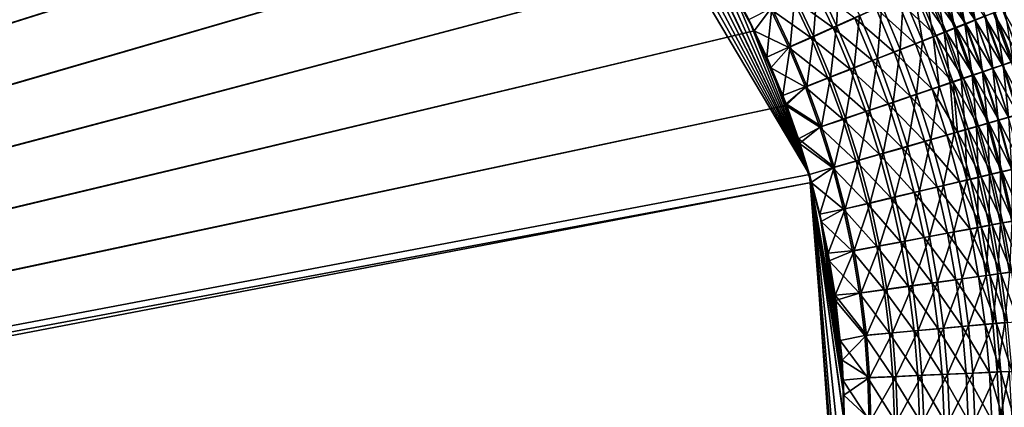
# Model space of a CAD drawing. Header units: metres. Extents: x -900 to 900, y -400 to 400.
# Tile 209 of 249: x 432 to 588, y 91 to 152. Entities that reach past the tile are written whole.
import ezdxf

# ---------------------------------------------------------------- set-up
doc = ezdxf.new("R2010")
doc.units = ezdxf.units.M

msp = doc.modelspace()

# ---------------------------------------------------------------- linework, layer by layer
at = {"layer": 'top'}
for points in [[(341.090759, 223.79567, -496.466583), (437.335358, 223.870071, -494.717072), (62.118618, 37.228283, -503.495331)], [(62.118618, 37.228283, -503.495331), (437.335358, 223.870071, -494.717072), (62.851711, 35.5509, -503.495331)], [(437.335358, 223.870071, -494.717072), (520.393921, 188.45813, -493.390167), (62.851711, 35.5509, -503.495331)], [(372.984802, 223.770142, -492.901215), (62.134815, 37.003773, -500.496002), (437.279114, 223.842056, -491.717743)], [(62.134815, 37.003773, -500.496002), (62.270256, 36.741394, -500.496002), (437.279114, 223.842056, -491.717743)], [(437.279114, 223.842056, -491.717743), (62.270256, 36.741394, -500.496002), (443.575165, 223.660156, -491.601166)], [(62.270256, 36.741394, -500.496002), (62.397728, 36.477486, -500.496002), (443.575165, 223.660156, -491.601166)], [(443.575165, 223.660156, -491.601166), (62.397728, 36.477486, -500.496002), (468.505676, 219.215271, -491.167877)], [(62.397728, 36.477486, -500.496002), (62.517357, 36.21207, -500.496002), (468.505676, 219.215271, -491.167877)], [(468.505676, 219.215271, -491.167877), (62.517357, 36.21207, -500.496002), (480.591248, 214.882462, -490.972443)], [(62.517357, 36.21207, -500.496002), (62.629272, 35.945187, -500.496002), (480.591248, 214.882462, -490.972443)], [(480.591248, 214.882462, -490.972443), (62.629272, 35.945187, -500.496002), (497.76944, 206.077408, -490.709351)], [(62.629272, 35.945187, -500.496002), (62.733601, 35.676849, -500.496002), (497.76944, 206.077408, -490.709351)], [(497.76944, 206.077408, -490.709351), (62.733601, 35.676849, -500.496002), (508.340515, 198.850876, -490.555847)], [(62.733601, 35.676849, -500.496002), (62.830471, 35.407097, -500.496002), (508.340515, 198.850876, -490.555847)], [(508.340515, 198.850876, -490.555847), (62.830471, 35.407097, -500.496002), (518.09021, 190.658234, -490.42038)], [(62.830471, 35.407097, -500.496002), (62.92001, 35.135952, -500.496002), (518.09021, 190.658234, -490.42038)], [(518.09021, 190.658234, -490.42038), (62.92001, 35.135952, -500.496002), (526.977783, 181.583008, -490.302704)], [(62.851711, 35.5509, -503.495331), (520.393921, 188.45813, -493.390167), (63.320282, 33.791721, -503.495331)], [(520.393921, 188.45813, -493.390167), (556.825012, 127.259506, -492.974121), (63.320282, 33.791721, -503.495331)], [(520.393921, 188.45813, -493.390167), (524.934204, 183.812775, -493.330139), (556.825012, 127.259506, -492.974121)], [(524.934204, 183.812775, -493.330139), (529.259338, 178.941071, -493.274384), (556.825012, 127.259506, -492.974121)], [(62.92001, 35.135952, -500.496002), (63.002346, 34.863441, -500.496002), (526.977783, 181.583008, -490.302704)], [(526.977783, 181.583008, -490.302704), (63.002346, 34.863441, -500.496002), (534.963257, 171.708542, -490.202545)], [(556.825012, 127.259506, -492.974121), (529.259338, 178.941071, -493.274384), (533.353516, 173.861588, -493.223022)], [(533.353516, 173.861588, -493.223022), (536.754089, 169.235291, -493.181549), (556.825012, 127.259506, -492.974121)], [(63.002346, 34.863441, -500.496002), (63.077606, 34.589596, -500.496002), (534.963257, 171.708542, -490.202545)], [(534.963257, 171.708542, -490.202545), (63.077606, 34.589596, -500.496002), (542.006714, 161.118149, -490.119659)], [(536.754089, 169.235291, -493.181549), (537.210266, 168.582886, -493.176056), (556.825012, 127.259506, -492.974121)], [(556.825012, 127.259506, -492.974121), (537.210266, 168.582886, -493.176056), (540.887451, 163.010437, -493.132782)], [(540.887451, 163.010437, -493.132782), (544.293823, 157.267899, -493.094208), (556.825012, 127.259506, -492.974121)], [(63.077606, 34.589596, -500.496002), (63.14592, 34.314438, -500.496002), (542.006714, 161.118149, -490.119659)], [(542.006714, 161.118149, -490.119659), (63.14592, 34.314438, -500.496002), (548.068054, 149.895493, -490.053741)], [(548.068054, 149.895493, -490.053741), (545.162659, 155.580505, -490.084595), (542.006714, 161.118149, -490.119659)], [(561.109558, 150.697968, -491.602295), (558.062195, 157.151306, -491.630127), (561.585754, 158.935364, -490.633514)], [(561.585754, 158.935364, -490.633514), (564.708679, 152.312119, -490.607239), (561.109558, 150.697968, -491.602295)], [(579.850159, 159.117508, -483.081055), (581.37207, 151.000626, -484.123505), (578.276001, 158.408752, -484.152191)], [(579.86615, 159.048416, -479.485138), (578.39801, 158.38797, -480.5578), (582.987244, 151.570801, -479.456024)], [(581.391724, 159.81192, -481.954468), (582.9776, 151.633759, -483.052094), (579.850159, 159.117508, -483.081055)], [(579.850159, 159.117508, -483.081055), (582.9776, 151.633759, -483.052094), (581.37207, 151.000626, -484.123505)], [(582.987244, 151.570801, -479.456024), (584.451538, 152.14801, -478.331451), (579.86615, 159.048416, -479.485138)], [(581.391724, 159.81192, -481.954468), (584.549927, 152.254074, -481.925262), (582.9776, 151.633759, -483.052094)], [(544.293823, 157.267899, -493.094208), (547.262329, 151.688629, -493.062073), (556.825012, 127.259506, -492.974121)], [(558.062195, 157.151306, -491.630127), (557.459167, 149.062012, -492.340027), (554.48822, 155.343185, -492.368805)], [(557.459167, 149.062012, -492.340027), (558.062195, 157.151306, -491.630127), (561.109558, 150.697968, -491.602295)], [(578.401917, 149.764862, -482.515289), (575.370239, 157.026825, -482.54361), (573.813599, 156.32753, -483.454742)], [(576.670837, 157.686371, -485.166687), (578.067871, 149.698425, -486.095459), (575.036316, 156.951111, -486.123627)], [(579.960999, 150.378632, -481.549103), (576.898926, 157.713882, -481.577667), (575.370239, 157.026825, -482.54361)], [(579.960999, 150.378632, -481.549103), (575.370239, 157.026825, -482.54361), (578.401917, 149.764862, -482.515289)], [(578.276001, 158.408752, -484.152191), (579.734924, 150.355286, -485.138275), (576.670837, 157.686371, -485.166687)], [(576.670837, 157.686371, -485.166687), (579.734924, 150.355286, -485.138275), (578.067871, 149.698425, -486.095459)], [(581.489929, 150.980804, -480.528961), (578.39801, 158.38797, -480.5578), (576.898926, 157.713882, -481.577667)], [(579.960999, 150.378632, -481.549103), (581.489929, 150.980804, -480.528961), (576.898926, 157.713882, -481.577667)], [(578.276001, 158.408752, -484.152191), (581.37207, 151.000626, -484.123505), (579.734924, 150.355286, -485.138275)], [(578.39801, 158.38797, -480.5578), (581.489929, 150.980804, -480.528961), (582.987244, 151.570801, -479.456024)], [(545.162659, 155.580505, -490.084595), (548.068054, 149.895493, -490.053741), (550.682861, 153.347855, -489.857574)], [(560.550476, 150.380188, -488.671173), (557.521423, 156.801529, -488.698975), (554.117615, 155.081833, -489.402283)], [(560.550476, 150.380188, -488.671173), (563.978088, 151.915405, -487.723755), (557.521423, 156.801529, -488.698975)], [(576.814392, 149.140121, -483.426697), (573.813599, 156.32753, -483.454742), (570.623047, 154.895096, -485.109222)], [(573.374207, 156.203735, -487.022125), (574.651001, 148.352905, -487.833679), (571.686096, 155.445023, -487.861267)], [(575.036316, 156.951111, -486.123627), (576.372681, 149.030746, -486.994232), (573.374207, 156.203735, -487.022125)], [(573.374207, 156.203735, -487.022125), (576.372681, 149.030746, -486.994232), (574.651001, 148.352905, -487.833679)], [(573.813599, 156.32753, -483.454742), (576.814392, 149.140121, -483.426697), (578.401917, 149.764862, -482.515289)], [(575.036316, 156.951111, -486.123627), (578.067871, 149.698425, -486.095459), (576.372681, 149.030746, -486.994232)], [(557.074097, 148.824234, -489.373566), (554.117615, 155.081833, -489.402283), (550.682861, 153.347855, -489.857574)], [(553.775757, 147.41246, -492.817841), (550.881714, 153.52005, -492.846985), (554.48822, 155.343185, -492.368805)], [(554.48822, 155.343185, -492.368805), (557.459167, 149.062012, -492.340027), (553.775757, 147.41246, -492.817841)], [(557.074097, 148.824234, -489.373566), (560.550476, 150.380188, -488.671173), (554.117615, 155.081833, -489.402283)], [(573.560425, 147.860397, -485.081726), (570.623047, 154.895096, -485.109222), (567.340149, 153.422424, -486.534424)], [(571.686096, 155.445023, -487.861267), (571.135376, 146.969543, -489.331085), (568.238953, 153.896637, -489.358154)], [(573.560425, 147.860397, -485.081726), (576.814392, 149.140121, -483.426697), (570.623047, 154.895096, -485.109222)], [(571.686096, 155.445023, -487.861267), (574.651001, 148.352905, -487.833679), (571.135376, 146.969543, -489.331085)], [(550.079224, 145.752563, -493.033142), (547.262329, 151.688629, -493.062073), (550.881714, 153.52005, -492.846985)], [(550.682861, 153.347855, -489.857574), (548.068054, 149.895493, -490.053741), (553.566162, 147.255356, -489.828522)], [(553.775757, 147.41246, -492.817841), (550.079224, 145.752563, -493.033142), (550.881714, 153.52005, -492.846985)], [(553.566162, 147.255356, -489.828522), (557.074097, 148.824234, -489.373566), (550.682861, 153.347855, -489.857574)], [(570.212463, 146.544693, -486.507507), (567.340149, 153.422424, -486.534424), (563.978088, 151.915405, -487.723755)], [(568.238953, 153.896637, -489.358154), (567.534973, 145.553833, -490.58075), (564.708679, 152.312119, -490.607239)], [(570.212463, 146.544693, -486.507507), (573.560425, 147.860397, -485.081726), (567.340149, 153.422424, -486.534424)], [(568.238953, 153.896637, -489.358154), (571.135376, 146.969543, -489.331085), (567.534973, 145.553833, -490.58075)], [(588.731873, 144.963013, -477.105286), (585.881226, 152.711884, -477.156464), (584.451538, 152.14801, -478.331451)], [(586.087463, 152.860977, -480.744171), (587.383057, 144.562332, -481.878052), (584.549927, 152.254074, -481.925262)], [(590.150452, 145.446091, -475.878326), (587.274841, 153.261826, -475.93219), (585.881226, 152.711884, -477.156464)], [(588.731873, 144.963013, -477.105286), (590.150452, 145.446091, -475.878326), (585.881226, 152.711884, -477.156464)], [(587.588806, 153.453842, -479.510132), (588.948364, 145.09552, -480.694305), (586.087463, 152.860977, -480.744171)], [(586.087463, 152.860977, -480.744171), (588.948364, 145.09552, -480.694305), (587.383057, 144.562332, -481.878052)], [(591.530762, 145.916397, -474.60318), (588.631042, 153.797256, -474.659851), (587.274841, 153.261826, -475.93219)], [(590.150452, 145.446091, -475.878326), (591.530762, 145.916397, -474.60318), (587.274841, 153.261826, -475.93219)], [(556.825012, 127.259506, -492.974121), (547.262329, 151.688629, -493.062073), (550.079224, 145.752563, -493.033142)], [(566.783813, 145.198212, -487.697388), (563.978088, 151.915405, -487.723755), (560.550476, 150.380188, -488.671173)], [(564.708679, 152.312119, -490.607239), (563.864502, 144.111572, -491.576355), (561.109558, 150.697968, -491.602295)], [(564.708679, 152.312119, -490.607239), (567.534973, 145.553833, -490.58075), (563.864502, 144.111572, -491.576355)], [(566.783813, 145.198212, -487.697388), (570.212463, 146.544693, -486.507507), (563.978088, 151.915405, -487.723755)], [(581.37207, 151.000626, -484.123505), (582.480835, 142.893875, -485.09845), (579.734924, 150.355286, -485.138275)], [(584.261597, 143.442169, -480.485413), (581.489929, 150.980804, -480.528961), (579.960999, 150.378632, -481.549103)], [(582.9776, 151.633759, -483.052094), (584.147705, 143.460968, -484.081329), (581.37207, 151.000626, -484.123505)], [(581.37207, 151.000626, -484.123505), (584.147705, 143.460968, -484.081329), (582.480835, 142.893875, -485.09845)], [(582.987244, 151.570801, -479.456024), (581.489929, 150.980804, -480.528961), (585.78595, 143.960541, -479.410034)], [(581.489929, 150.980804, -480.528961), (584.261597, 143.442169, -480.485413), (585.78595, 143.960541, -479.410034)], [(584.549927, 152.254074, -481.925262), (585.782288, 144.017288, -483.007446), (582.9776, 151.633759, -483.052094)], [(582.9776, 151.633759, -483.052094), (585.782288, 144.017288, -483.007446), (584.147705, 143.460968, -484.081329)], [(587.27655, 144.467667, -478.282928), (584.451538, 152.14801, -478.331451), (582.987244, 151.570801, -479.456024)], [(585.78595, 143.960541, -479.410034), (587.27655, 144.467667, -478.282928), (582.987244, 151.570801, -479.456024)], [(587.27655, 144.467667, -478.282928), (588.731873, 144.963013, -477.105286), (584.451538, 152.14801, -478.331451)], [(584.549927, 152.254074, -481.925262), (587.383057, 144.562332, -481.878052), (585.782288, 144.017288, -483.007446)], [(63.14592, 34.314438, -500.496002), (63.207417, 34.038002, -500.496002), (548.068054, 149.895493, -490.053741)], [(548.068054, 149.895493, -490.053741), (63.207417, 34.038002, -500.496002), (553.106445, 138.14418, -490.004761)], [(548.068054, 149.895493, -490.053741), (550.717773, 144.077728, -490.02713), (553.566162, 147.255356, -489.828522)], [(553.106445, 138.14418, -490.004761), (550.717773, 144.077728, -490.02713), (548.068054, 149.895493, -490.053741)], [(563.288391, 143.826477, -488.645355), (560.550476, 150.380188, -488.671173), (557.074097, 148.824234, -489.373566)], [(560.141785, 142.649765, -492.314606), (557.459167, 149.062012, -492.340027), (561.109558, 150.697968, -491.602295)], [(561.109558, 150.697968, -491.602295), (563.864502, 144.111572, -491.576355), (560.141785, 142.649765, -492.314606)], [(563.288391, 143.826477, -488.645355), (566.783813, 145.198212, -487.697388), (560.550476, 150.380188, -488.671173)], [(578.067871, 149.698425, -486.095459), (579.057251, 141.729813, -486.958801), (576.372681, 149.030746, -486.994232)], [(576.814392, 149.140121, -483.426697), (581.117676, 142.373672, -482.47641), (578.401917, 149.764862, -482.515289)], [(579.734924, 150.355286, -485.138275), (580.783447, 142.31662, -486.057892), (578.067871, 149.698425, -486.095459)], [(578.067871, 149.698425, -486.095459), (580.783447, 142.31662, -486.057892), (579.057251, 141.729813, -486.958801)], [(582.705017, 142.91304, -481.507935), (579.960999, 150.378632, -481.549103), (578.401917, 149.764862, -482.515289)], [(578.401917, 149.764862, -482.515289), (581.117676, 142.373672, -482.47641), (582.705017, 142.91304, -481.507935)], [(579.734924, 150.355286, -485.138275), (582.480835, 142.893875, -485.09845), (580.783447, 142.31662, -486.057892)], [(582.705017, 142.91304, -481.507935), (584.261597, 143.442169, -480.485413), (579.960999, 150.378632, -481.549103)], [(559.743225, 142.436157, -489.348297), (557.074097, 148.824234, -489.373566), (553.566162, 147.255356, -489.828522)], [(557.459167, 149.062012, -492.340027), (556.385498, 141.175735, -492.792969), (553.775757, 147.41246, -492.817841)], [(556.385498, 141.175735, -492.792969), (557.459167, 149.062012, -492.340027), (560.141785, 142.649765, -492.314606)], [(559.743225, 142.436157, -489.348297), (563.288391, 143.826477, -488.645355), (557.074097, 148.824234, -489.373566)], [(576.18811, 140.699921, -485.048981), (573.560425, 147.860397, -485.081726), (570.212463, 146.544693, -486.507507)], [(574.651001, 148.352905, -487.833679), (573.724243, 139.918091, -489.301361), (571.135376, 146.969543, -489.331085)], [(579.501282, 141.824661, -483.389954), (576.814392, 149.140121, -483.426697), (573.560425, 147.860397, -485.081726)], [(576.18811, 140.699921, -485.048981), (579.501282, 141.824661, -483.389954), (573.560425, 147.860397, -485.081726)], [(574.651001, 148.352905, -487.833679), (577.304199, 141.134048, -487.800262), (573.724243, 139.918091, -489.301361)], [(576.372681, 149.030746, -486.994232), (577.304199, 141.134048, -487.800262), (574.651001, 148.352905, -487.833679)], [(576.372681, 149.030746, -486.994232), (579.057251, 141.729813, -486.958801), (577.304199, 141.134048, -487.800262)], [(576.814392, 149.140121, -483.426697), (579.501282, 141.824661, -483.389954), (581.117676, 142.373672, -482.47641)], [(552.61438, 139.695343, -493.00885), (550.079224, 145.752563, -493.033142), (553.775757, 147.41246, -492.817841)], [(553.566162, 147.255356, -489.828522), (550.717773, 144.077728, -490.02713), (556.166077, 141.03421, -489.803772)], [(556.385498, 141.175735, -492.792969), (552.61438, 139.695343, -493.00885), (553.775757, 147.41246, -492.817841)], [(556.166077, 141.03421, -489.803772), (559.743225, 142.436157, -489.348297), (553.566162, 147.255356, -489.828522)], [(572.778992, 139.543411, -486.478271), (570.212463, 146.544693, -486.507507), (566.783813, 145.198212, -487.697388)], [(571.135376, 146.969543, -489.331085), (570.057739, 138.673553, -490.554138), (567.534973, 145.553833, -490.58075)], [(571.135376, 146.969543, -489.331085), (573.724243, 139.918091, -489.301361), (570.057739, 138.673553, -490.554138)], [(572.778992, 139.543411, -486.478271), (576.18811, 140.699921, -485.048981), (570.212463, 146.544693, -486.507507)], [(550.079224, 145.752563, -493.033142), (552.61438, 139.695343, -493.00885), (556.825012, 127.259506, -492.974121)], [(569.287537, 138.359741, -487.671143), (566.783813, 145.198212, -487.697388), (563.288391, 143.826477, -488.645355)], [(567.534973, 145.553833, -490.58075), (566.319885, 137.405563, -491.552338), (563.864502, 144.111572, -491.576355)], [(567.534973, 145.553833, -490.58075), (570.057739, 138.673553, -490.554138), (566.319885, 137.405563, -491.552338)], [(569.287537, 138.359741, -487.671143), (572.778992, 139.543411, -486.478271), (566.783813, 145.198212, -487.697388)], [(587.27655, 144.467667, -478.282928), (591.25116, 137.0952, -477.032837), (588.731873, 144.963013, -477.105286)], [(588.948364, 145.09552, -480.694305), (589.88678, 136.752487, -481.813049), (587.383057, 144.562332, -481.878052)], [(550.717773, 144.077728, -490.02713), (553.106445, 138.14418, -490.004761), (556.166077, 141.03421, -489.803772)], [(565.728027, 137.153748, -488.621613), (563.288391, 143.826477, -488.645355), (559.743225, 142.436157, -489.348297)], [(563.864502, 144.111572, -491.576355), (562.528748, 136.12027, -492.292633), (560.141785, 142.649765, -492.314606)], [(563.864502, 144.111572, -491.576355), (566.319885, 137.405563, -491.552338), (562.528748, 136.12027, -492.292633)], [(565.728027, 137.153748, -488.621613), (569.287537, 138.359741, -487.671143), (563.288391, 143.826477, -488.645355)], [(584.147705, 143.460968, -484.081329), (584.904175, 135.317749, -485.047394), (582.480835, 142.893875, -485.09845)], [(582.705017, 142.91304, -481.507935), (586.70874, 135.78772, -480.427399), (584.261597, 143.442169, -480.485413)], [(585.782288, 144.017288, -483.007446), (586.598572, 135.80545, -484.025848), (584.147705, 143.460968, -484.081329)], [(584.147705, 143.460968, -484.081329), (586.598572, 135.80545, -484.025848), (584.904175, 135.317749, -485.047394)], [(584.261597, 143.442169, -480.485413), (588.257874, 136.233429, -479.347351), (585.78595, 143.960541, -479.410034)], [(586.70874, 135.78772, -480.427399), (588.257874, 136.233429, -479.347351), (584.261597, 143.442169, -480.485413)], [(587.383057, 144.562332, -481.878052), (588.259949, 136.283859, -482.947327), (585.782288, 144.017288, -483.007446)], [(585.782288, 144.017288, -483.007446), (588.259949, 136.283859, -482.947327), (586.598572, 135.80545, -484.025848)], [(585.78595, 143.960541, -479.410034), (589.772522, 136.669403, -478.215454), (587.27655, 144.467667, -478.282928)], [(588.257874, 136.233429, -479.347351), (589.772522, 136.669403, -478.215454), (585.78595, 143.960541, -479.410034)], [(589.772522, 136.669403, -478.215454), (591.25116, 137.0952, -477.032837), (587.27655, 144.467667, -478.282928)], [(587.383057, 144.562332, -481.878052), (589.88678, 136.752487, -481.813049), (588.259949, 136.283859, -482.947327)], [(562.117859, 135.931305, -489.326477), (559.743225, 142.436157, -489.348297), (556.166077, 141.03421, -489.803772)], [(558.70343, 134.824112, -492.7724), (556.385498, 141.175735, -492.792969), (560.141785, 142.649765, -492.314606)], [(560.141785, 142.649765, -492.314606), (562.528748, 136.12027, -492.292633), (558.70343, 134.824112, -492.7724)], [(562.117859, 135.931305, -489.326477), (565.728027, 137.153748, -488.621613), (559.743225, 142.436157, -489.348297)], [(580.199097, 133.916519, -484.206238), (579.501282, 141.824661, -483.389954), (576.18811, 140.699921, -485.048981)], [(579.057251, 141.729813, -486.958801), (579.641418, 133.80394, -487.761169), (577.304199, 141.134048, -487.800262)], [(580.783447, 142.31662, -486.057892), (581.423828, 134.316467, -486.915955), (579.057251, 141.729813, -486.958801)], [(579.057251, 141.729813, -486.958801), (581.423828, 134.316467, -486.915955), (579.641418, 133.80394, -487.761169)], [(579.501282, 141.824661, -483.389954), (583.513245, 134.868851, -482.427032), (581.117676, 142.373672, -482.47641)], [(580.199097, 133.916519, -484.206238), (581.870178, 134.396622, -483.344635), (579.501282, 141.824661, -483.389954)], [(581.870178, 134.396622, -483.344635), (583.513245, 134.868851, -482.427032), (579.501282, 141.824661, -483.389954)], [(582.480835, 142.893875, -485.09845), (583.17865, 134.821243, -486.011078), (580.783447, 142.31662, -486.057892)], [(580.783447, 142.31662, -486.057892), (583.17865, 134.821243, -486.011078), (581.423828, 134.316467, -486.915955)], [(581.117676, 142.373672, -482.47641), (585.126709, 135.332703, -481.454315), (582.705017, 142.91304, -481.507935)], [(583.513245, 134.868851, -482.427032), (585.126709, 135.332703, -481.454315), (581.117676, 142.373672, -482.47641)], [(582.480835, 142.893875, -485.09845), (584.904175, 135.317749, -485.047394), (583.17865, 134.821243, -486.011078)], [(585.126709, 135.332703, -481.454315), (586.70874, 135.78772, -480.427399), (582.705017, 142.91304, -481.507935)], [(553.127808, 138.363708, -493.004181), (552.61438, 139.695343, -493.00885), (556.385498, 141.175735, -492.792969)], [(556.166077, 141.03421, -489.803772), (553.106445, 138.14418, -490.004761), (558.475098, 134.698517, -489.783295)], [(558.70343, 134.824112, -492.7724), (553.127808, 138.363708, -493.004181), (556.385498, 141.175735, -492.792969)], [(558.475098, 134.698517, -489.783295), (562.117859, 135.931305, -489.326477), (556.166077, 141.03421, -489.803772)], [(573.724243, 139.918091, -489.301361), (572.272949, 131.686691, -490.527527), (570.057739, 138.673553, -490.554138)], [(573.724243, 139.918091, -489.301361), (576.001343, 132.75769, -489.269043), (572.272949, 131.686691, -490.527527)], [(578.501831, 133.429047, -485.011047), (576.18811, 140.699921, -485.048981), (572.778992, 139.543411, -486.478271)], [(577.304199, 141.134048, -487.800262), (576.001343, 132.75769, -489.269043), (573.724243, 139.918091, -489.301361)], [(577.304199, 141.134048, -487.800262), (579.641418, 133.80394, -487.761169), (576.001343, 132.75769, -489.269043)], [(578.501831, 133.429047, -485.011047), (580.199097, 133.916519, -484.206238), (576.18811, 140.699921, -485.048981)], [(552.61438, 139.695343, -493.00885), (553.127808, 138.363708, -493.004181), (556.825012, 127.259506, -492.974121)], [(555.091614, 132.850082, -492.987305), (553.127808, 138.363708, -493.004181), (558.70343, 134.824112, -492.7724)], [(556.825012, 127.259506, -492.974121), (553.127808, 138.363708, -493.004181), (555.091614, 132.850082, -492.987305)], [(571.485229, 131.415329, -487.645111), (569.287537, 138.359741, -487.671143), (565.728027, 137.153748, -488.621613)], [(570.057739, 138.673553, -490.554138), (568.471619, 130.595322, -491.530334), (566.319885, 137.405563, -491.552338)], [(570.057739, 138.673553, -490.554138), (572.272949, 131.686691, -490.527527), (568.471619, 130.595322, -491.530334)], [(575.035583, 132.43396, -486.446777), (572.778992, 139.543411, -486.478271), (569.287537, 138.359741, -487.671143)], [(571.485229, 131.415329, -487.645111), (575.035583, 132.43396, -486.446777), (569.287537, 138.359741, -487.671143)], [(575.035583, 132.43396, -486.446777), (578.501831, 133.429047, -485.011047), (572.778992, 139.543411, -486.478271)], [(63.207417, 34.038002, -500.496002), (63.258526, 33.780186, -500.496002), (553.106445, 138.14418, -490.004761)], [(553.106445, 138.14418, -490.004761), (63.258526, 33.780186, -500.496002), (557.079407, 125.99765, -489.9729)], [(553.106445, 138.14418, -490.004761), (555.22876, 132.111816, -489.986664), (558.475098, 134.698517, -489.783295)], [(557.079407, 125.99765, -489.9729), (555.22876, 132.111816, -489.986664), (553.106445, 138.14418, -490.004761)], [(567.865417, 130.377335, -488.599976), (565.728027, 137.153748, -488.621613), (562.117859, 135.931305, -489.326477)], [(566.319885, 137.405563, -491.552338), (564.615967, 129.488907, -492.274109), (562.528748, 136.12027, -492.292633)], [(566.319885, 137.405563, -491.552338), (568.471619, 130.595322, -491.530334), (564.615967, 129.488907, -492.274109)], [(567.865417, 130.377335, -488.599976), (571.485229, 131.415329, -487.645111), (565.728027, 137.153748, -488.621613)], [(564.193909, 129.325012, -489.308136), (562.117859, 135.931305, -489.326477), (558.475098, 134.698517, -489.783295)], [(562.528748, 136.12027, -492.292633), (560.725403, 128.372971, -492.756195), (558.70343, 134.824112, -492.7724)], [(562.528748, 136.12027, -492.292633), (564.615967, 129.488907, -492.274109), (560.725403, 128.372971, -492.756195)], [(564.193909, 129.325012, -489.308136), (567.865417, 130.377335, -488.599976), (562.117859, 135.931305, -489.326477)], [(584.904175, 135.317749, -485.047394), (585.250366, 127.229431, -485.954987), (583.17865, 134.821243, -486.011078)], [(587.222717, 127.654953, -481.388306), (585.126709, 135.332703, -481.454315), (583.513245, 134.868851, -482.427032)], [(586.598572, 135.80545, -484.025848), (587.001709, 127.644173, -484.985138), (584.904175, 135.317749, -485.047394)], [(584.904175, 135.317749, -485.047394), (587.001709, 127.644173, -484.985138), (585.250366, 127.229431, -485.954987)], [(588.827942, 128.034912, -480.354858), (586.70874, 135.78772, -480.427399), (585.126709, 135.332703, -481.454315)], [(587.222717, 127.654953, -481.388306), (588.827942, 128.034912, -480.354858), (585.126709, 135.332703, -481.454315)], [(588.259949, 136.283859, -482.947327), (588.721252, 128.051498, -483.957062), (586.598572, 135.80545, -484.025848)], [(586.598572, 135.80545, -484.025848), (588.721252, 128.051498, -483.957062), (587.001709, 127.644173, -484.985138)], [(590.399597, 128.407028, -479.268036), (588.257874, 136.233429, -479.347351), (586.70874, 135.78772, -480.427399)], [(588.827942, 128.034912, -480.354858), (590.399597, 128.407028, -479.268036), (586.70874, 135.78772, -480.427399)], [(560.725403, 128.372971, -492.756195), (555.091614, 132.850082, -492.987305), (558.70343, 134.824112, -492.7724)], [(558.475098, 134.698517, -489.783295), (555.22876, 132.111816, -489.986664), (560.489136, 128.263641, -489.767181)], [(560.489136, 128.263641, -489.767181), (564.193909, 129.325012, -489.308136), (558.475098, 134.698517, -489.783295)], [(579.641418, 133.80394, -487.761169), (577.963623, 125.505028, -489.234131), (576.001343, 132.75769, -489.269043)], [(579.641418, 133.80394, -487.761169), (581.659546, 126.37944, -487.716431), (577.963623, 125.505028, -489.234131)], [(582.221497, 126.471954, -484.157928), (580.199097, 133.916519, -484.206238), (578.501831, 133.429047, -485.011047)], [(581.423828, 134.316467, -486.915955), (581.659546, 126.37944, -487.716431), (579.641418, 133.80394, -487.761169)], [(583.917725, 126.873062, -483.290741), (581.870178, 134.396622, -483.344635), (580.199097, 133.916519, -484.206238)], [(582.221497, 126.471954, -484.157928), (583.917725, 126.873062, -483.290741), (580.199097, 133.916519, -484.206238)], [(583.17865, 134.821243, -486.011078), (583.469055, 126.807709, -486.865723), (581.423828, 134.316467, -486.915955)], [(581.423828, 134.316467, -486.915955), (583.469055, 126.807709, -486.865723), (581.659546, 126.37944, -487.716431)], [(585.585388, 127.267532, -482.367249), (583.513245, 134.868851, -482.427032), (581.870178, 134.396622, -483.344635)], [(583.917725, 126.873062, -483.290741), (585.585388, 127.267532, -482.367249), (581.870178, 134.396622, -483.344635)], [(583.17865, 134.821243, -486.011078), (585.250366, 127.229431, -485.954987), (583.469055, 126.807709, -486.865723)], [(585.585388, 127.267532, -482.367249), (587.222717, 127.654953, -481.388306), (583.513245, 134.868851, -482.427032)], [(556.825012, 127.259506, -492.974121), (555.091614, 132.850082, -492.987305), (560.725403, 128.372971, -492.756195)], [(576.979126, 125.232964, -486.413086), (575.035583, 132.43396, -486.446777), (571.485229, 131.415329, -487.645111)], [(576.001343, 132.75769, -489.269043), (574.17749, 124.609695, -490.500916), (572.272949, 131.686691, -490.527527)], [(576.001343, 132.75769, -489.269043), (577.963623, 125.505028, -489.234131), (574.17749, 124.609695, -490.500916)], [(580.498474, 126.064629, -484.967926), (578.501831, 133.429047, -485.011047), (575.035583, 132.43396, -486.446777)], [(576.979126, 125.232964, -486.413086), (580.498474, 126.064629, -484.967926), (575.035583, 132.43396, -486.446777)], [(580.498474, 126.064629, -484.967926), (582.221497, 126.471954, -484.157928), (578.501831, 133.429047, -485.011047)], [(555.22876, 132.111816, -489.986664), (557.079407, 125.99765, -489.9729), (560.489136, 128.263641, -489.767181)], [(568.471619, 130.595322, -491.530334), (566.400696, 122.771767, -492.259033), (564.615967, 129.488907, -492.274109)], [(568.471619, 130.595322, -491.530334), (570.316833, 123.697121, -491.510376), (566.400696, 122.771767, -492.259033)], [(573.373901, 124.381401, -487.619293), (571.485229, 131.415329, -487.645111), (567.865417, 130.377335, -488.599976)], [(572.272949, 131.686691, -490.527527), (570.316833, 123.697121, -491.510376), (568.471619, 130.595322, -491.530334)], [(572.272949, 131.686691, -490.527527), (574.17749, 124.609695, -490.500916), (570.316833, 123.697121, -491.510376)], [(573.373901, 124.381401, -487.619293), (576.979126, 125.232964, -486.413086), (571.485229, 131.415329, -487.645111)], [(565.968628, 122.633331, -489.293335), (564.193909, 129.325012, -489.308136), (560.489136, 128.263641, -489.767181)], [(564.615967, 129.488907, -492.274109), (562.448914, 121.838264, -492.744293), (560.725403, 128.372971, -492.756195)], [(564.615967, 129.488907, -492.274109), (566.400696, 122.771767, -492.259033), (562.448914, 121.838264, -492.744293)], [(569.697693, 123.513443, -488.580475), (567.865417, 130.377335, -488.599976), (564.193909, 129.325012, -489.308136)], [(565.968628, 122.633331, -489.293335), (569.697693, 123.513443, -488.580475), (564.193909, 129.325012, -489.308136)], [(569.697693, 123.513443, -488.580475), (573.373901, 124.381401, -487.619293), (567.865417, 130.377335, -488.599976)], [(558.471985, 120.990623, -492.963776), (556.825012, 127.259506, -492.974121), (560.725403, 128.372971, -492.756195)], [(560.489136, 128.263641, -489.767181), (557.079407, 125.99765, -489.9729), (562.205688, 121.745476, -489.755402)], [(560.725403, 128.372971, -492.756195), (562.448914, 121.838264, -492.744293), (558.471985, 120.990623, -492.963776)], [(562.205688, 121.745476, -489.755402), (565.968628, 122.633331, -489.293335), (560.489136, 128.263641, -489.767181)], [(587.001709, 127.644173, -484.985138), (586.995239, 119.558319, -485.889679), (585.250366, 127.229431, -485.954987)], [(588.989624, 119.897064, -481.309906), (587.222717, 127.654953, -481.388306), (585.585388, 127.267532, -482.367249)], [(587.001709, 127.644173, -484.985138), (588.770081, 119.890427, -484.911652), (586.995239, 119.558319, -485.889679)], [(588.721252, 128.051498, -483.957062), (588.770081, 119.890427, -484.911652), (587.001709, 127.644173, -484.985138)], [(590.615784, 120.201172, -480.267853), (588.827942, 128.034912, -480.354858), (587.222717, 127.654953, -481.388306)], [(588.989624, 119.897064, -481.309906), (590.615784, 120.201172, -480.267853), (587.222717, 127.654953, -481.388306)], [(63.258526, 33.780186, -500.496002), (63.577065, 31.580099, -500.493591), (557.079407, 125.99765, -489.9729)], [(63.320282, 33.791721, -503.495331), (556.825012, 127.259506, -492.974121), (562.270081, 60.027832, -493.031525)], [(557.079407, 125.99765, -489.9729), (63.577065, 31.580099, -500.493591), (562.204956, 54.371555, -490.038177)], [(556.825012, 127.259506, -492.974121), (562.28949, 88.474983, -492.981537), (562.270081, 60.027832, -493.031525)], [(558.471985, 120.990623, -492.963776), (561.972778, 97.965874, -492.964294), (556.825012, 127.259506, -492.974121)], [(561.972778, 97.965874, -492.964294), (562.236694, 92.425606, -492.973175), (556.825012, 127.259506, -492.974121)], [(556.825012, 127.259506, -492.974121), (562.236694, 92.425606, -492.973175), (562.28949, 88.474983, -492.981537)], [(557.079407, 125.99765, -489.9729), (558.653137, 119.818657, -489.96347), (562.205688, 121.745476, -489.755402)], [(562.204956, 54.371555, -490.038177), (562.210327, 65.947975, -490.024506), (557.079407, 125.99765, -489.9729)], [(562.210327, 65.947975, -490.024506), (562.218018, 77.659088, -490.005096), (557.079407, 125.99765, -489.9729)], [(557.079407, 125.99765, -489.9729), (562.218018, 77.659088, -490.005096), (562.227051, 88.468025, -489.982208)], [(562.227051, 88.468025, -489.982208), (562.089111, 94.765228, -489.969666), (557.079407, 125.99765, -489.9729)], [(562.089111, 94.765228, -489.969666), (558.653137, 119.818657, -489.96347), (557.079407, 125.99765, -489.9729)], [(582.174866, 118.623451, -484.919708), (580.498474, 126.064629, -484.967926), (576.979126, 125.232964, -486.413086)], [(581.659546, 126.37944, -487.716431), (579.608154, 118.176758, -489.196686), (577.963623, 125.505028, -489.234131)], [(581.659546, 126.37944, -487.716431), (583.355469, 118.877457, -487.666016), (579.608154, 118.176758, -489.196686)], [(583.921448, 118.949768, -484.102783), (582.221497, 126.471954, -484.157928), (580.498474, 126.064629, -484.967926)], [(582.174866, 118.623451, -484.919708), (583.921448, 118.949768, -484.102783), (580.498474, 126.064629, -484.967926)], [(583.469055, 126.807709, -486.865723), (583.355469, 118.877457, -487.666016), (581.659546, 126.37944, -487.716431)], [(585.640686, 119.271034, -483.228271), (583.917725, 126.873062, -483.290741), (582.221497, 126.471954, -484.157928)], [(583.921448, 118.949768, -484.102783), (585.640686, 119.271034, -483.228271), (582.221497, 126.471954, -484.157928)], [(583.469055, 126.807709, -486.865723), (585.189697, 119.220543, -486.808105), (583.355469, 118.877457, -487.666016)], [(585.250366, 127.229431, -485.954987), (585.189697, 119.220543, -486.808105), (583.469055, 126.807709, -486.865723)], [(587.330627, 119.586914, -482.297028), (585.585388, 127.267532, -482.367249), (583.917725, 126.873062, -483.290741)], [(585.640686, 119.271034, -483.228271), (587.330627, 119.586914, -482.297028), (583.917725, 126.873062, -483.290741)], [(585.250366, 127.229431, -485.954987), (586.995239, 119.558319, -485.889679), (585.189697, 119.220543, -486.808105)], [(587.330627, 119.586914, -482.297028), (588.989624, 119.897064, -481.309906), (585.585388, 127.267532, -482.367249)], [(574.950684, 117.274353, -487.593719), (573.373901, 124.381401, -487.619293), (569.697693, 123.513443, -488.580475)], [(574.17749, 124.609695, -490.500916), (571.852844, 116.727226, -491.492432), (570.316833, 123.697121, -491.510376)], [(574.17749, 124.609695, -490.500916), (575.768616, 117.459023, -490.474335), (571.852844, 116.727226, -491.492432)], [(578.606689, 117.957001, -486.377167), (576.979126, 125.232964, -486.413086), (573.373901, 124.381401, -487.619293)], [(574.950684, 117.274353, -487.593719), (578.606689, 117.957001, -486.377167), (573.373901, 124.381401, -487.619293)], [(577.963623, 125.505028, -489.234131), (575.768616, 117.459023, -490.474335), (574.17749, 124.609695, -490.500916)], [(577.963623, 125.505028, -489.234131), (579.608154, 118.176758, -489.196686), (575.768616, 117.459023, -490.474335)], [(578.606689, 117.957001, -486.377167), (582.174866, 118.623451, -484.919708), (576.979126, 125.232964, -486.413086)], [(571.222107, 116.578331, -488.563141), (569.697693, 123.513443, -488.580475), (565.968628, 122.633331, -489.293335)], [(570.316833, 123.697121, -491.510376), (567.88031, 115.984955, -492.247467), (566.400696, 122.771767, -492.259033)], [(570.316833, 123.697121, -491.510376), (571.852844, 116.727226, -491.492432), (567.88031, 115.984955, -492.247467)], [(571.222107, 116.578331, -488.563141), (574.950684, 117.274353, -487.593719), (569.697693, 123.513443, -488.580475)], [(562.448914, 121.838264, -492.744293), (559.796997, 114.818901, -492.958099), (558.471985, 120.990623, -492.963776)], [(562.205688, 121.745476, -489.755402), (558.653137, 119.818657, -489.96347), (563.622192, 115.159958, -489.748016)], [(562.448914, 121.838264, -492.744293), (563.871399, 115.235939, -492.736786), (559.796997, 114.818901, -492.958099)], [(567.439453, 115.872353, -489.282074), (565.968628, 122.633331, -489.293335), (562.205688, 121.745476, -489.755402)], [(563.622192, 115.159958, -489.748016), (567.439453, 115.872353, -489.282074), (562.205688, 121.745476, -489.755402)], [(566.400696, 122.771767, -492.259033), (563.871399, 115.235939, -492.736786), (562.448914, 121.838264, -492.744293)], [(566.400696, 122.771767, -492.259033), (567.88031, 115.984955, -492.247467), (563.871399, 115.235939, -492.736786)], [(567.439453, 115.872353, -489.282074), (571.222107, 116.578331, -488.563141), (565.968628, 122.633331, -489.293335)], [(558.471985, 120.990623, -492.963776), (559.796997, 114.818901, -492.958099), (561.972778, 97.965874, -492.964294)], [(558.653137, 119.818657, -489.96347), (559.94458, 113.591835, -489.958405), (563.622192, 115.159958, -489.748016)], [(562.089111, 94.765228, -489.969666), (561.663208, 101.056061, -489.961517), (558.653137, 119.818657, -489.96347)], [(561.663208, 101.056061, -489.961517), (559.94458, 113.591835, -489.958405), (558.653137, 119.818657, -489.96347)], [(588.770081, 119.890427, -484.911652), (588.409973, 111.825043, -485.815125), (586.995239, 119.558319, -485.889679)], [(590.424072, 112.076355, -481.219116), (588.989624, 119.897064, -481.309906), (587.330627, 119.586914, -482.297028)], [(579.608154, 118.176758, -489.196686), (577.043335, 110.251152, -490.447784), (575.768616, 117.459023, -490.474335)], [(579.608154, 118.176758, -489.196686), (580.931824, 110.789551, -489.156708), (577.043335, 110.251152, -490.447784)], [(583.527893, 111.122353, -484.866333), (582.174866, 118.623451, -484.919708), (578.606689, 117.957001, -486.377167)], [(583.355469, 118.877457, -487.666016), (580.931824, 110.789551, -489.156708), (579.608154, 118.176758, -489.196686)], [(583.355469, 118.877457, -487.666016), (584.725952, 111.314888, -487.609985), (580.931824, 110.789551, -489.156708)], [(585.295837, 111.366898, -484.040894), (583.921448, 118.949768, -484.102783), (582.174866, 118.623451, -484.919708)], [(583.527893, 111.122353, -484.866333), (585.295837, 111.366898, -484.040894), (582.174866, 118.623451, -484.919708)], [(585.189697, 119.220543, -486.808105), (584.725952, 111.314888, -487.609985), (583.355469, 118.877457, -487.666016)], [(587.035767, 111.607582, -483.157288), (585.640686, 119.271034, -483.228271), (583.921448, 118.949768, -484.102783)], [(585.295837, 111.366898, -484.040894), (587.035767, 111.607582, -483.157288), (583.921448, 118.949768, -484.102783)], [(585.189697, 119.220543, -486.808105), (586.582703, 111.571999, -486.743103), (584.725952, 111.314888, -487.609985)], [(586.995239, 119.558319, -485.889679), (586.582703, 111.571999, -486.743103), (585.189697, 119.220543, -486.808105)], [(588.745789, 111.844147, -482.2164), (587.330627, 119.586914, -482.297028), (585.640686, 119.271034, -483.228271)], [(587.035767, 111.607582, -483.157288), (588.745789, 111.844147, -482.2164), (585.640686, 119.271034, -483.228271)], [(586.995239, 119.558319, -485.889679), (588.409973, 111.825043, -485.815125), (586.582703, 111.571999, -486.743103)], [(588.745789, 111.844147, -482.2164), (590.424072, 112.076355, -481.219116), (587.330627, 119.586914, -482.297028)], [(571.852844, 116.727226, -491.492432), (569.052185, 109.144585, -492.239441), (567.88031, 115.984955, -492.247467)], [(571.852844, 116.727226, -491.492432), (573.076782, 109.701927, -491.476532), (569.052185, 109.144585, -492.239441)], [(576.212708, 110.110603, -487.56842), (574.950684, 117.274353, -487.593719), (571.222107, 116.578331, -488.563141)], [(575.768616, 117.459023, -490.474335), (573.076782, 109.701927, -491.476532), (571.852844, 116.727226, -491.492432)], [(575.768616, 117.459023, -490.474335), (577.043335, 110.251152, -490.447784), (573.076782, 109.701927, -491.476532)], [(579.915283, 110.622688, -486.339081), (578.606689, 117.957001, -486.377167), (574.950684, 117.274353, -487.593719)], [(576.212708, 110.110603, -487.56842), (579.915283, 110.622688, -486.339081), (574.950684, 117.274353, -487.593719)], [(579.915283, 110.622688, -486.339081), (583.527893, 111.122353, -484.866333), (578.606689, 117.957001, -486.377167)], [(563.871399, 115.235939, -492.736786), (560.899475, 108.205521, -492.956787), (559.796997, 114.818901, -492.958099)], [(563.622192, 115.159958, -489.748016), (559.94458, 113.591835, -489.958405), (564.736084, 108.523003, -489.745026)], [(563.871399, 115.235939, -492.736786), (564.990417, 108.581947, -492.733704), (560.899475, 108.205521, -492.956787)], [(568.603699, 109.058136, -489.274384), (567.439453, 115.872353, -489.282074), (563.622192, 115.159958, -489.748016)], [(564.736084, 108.523003, -489.745026), (568.603699, 109.058136, -489.274384), (563.622192, 115.159958, -489.748016)], [(567.88031, 115.984955, -492.247467), (564.990417, 108.581947, -492.733704), (563.871399, 115.235939, -492.736786)], [(567.88031, 115.984955, -492.247467), (569.052185, 109.144585, -492.239441), (564.990417, 108.581947, -492.733704)], [(572.435852, 109.588226, -488.548004), (571.222107, 116.578331, -488.563141), (567.439453, 115.872353, -489.282074)], [(568.603699, 109.058136, -489.274384), (572.435852, 109.588226, -488.548004), (567.439453, 115.872353, -489.282074)], [(572.435852, 109.588226, -488.548004), (576.212708, 110.110603, -487.56842), (571.222107, 116.578331, -488.563141)], [(559.796997, 114.818901, -492.958099), (560.899475, 108.205521, -492.956787), (561.972778, 97.965874, -492.964294)], [(559.94458, 113.591835, -489.958405), (560.948608, 107.333855, -489.957764), (564.736084, 108.523003, -489.745026)], [(561.663208, 101.056061, -489.961517), (560.948608, 107.333855, -489.957764), (559.94458, 113.591835, -489.958405)], [(580.901794, 103.246628, -486.298828), (579.915283, 110.622688, -486.339081), (576.212708, 110.110603, -487.56842)], [(580.931824, 110.789551, -489.156708), (577.998779, 103.002541, -490.421295), (577.043335, 110.251152, -490.447784)], [(580.931824, 110.789551, -489.156708), (581.931702, 103.360077, -489.114227), (577.998779, 103.002541, -490.421295)], [(584.554443, 103.57814, -484.807861), (583.527893, 111.122353, -484.866333), (579.915283, 110.622688, -486.339081)], [(580.901794, 103.246628, -486.298828), (584.554443, 103.57814, -484.807861), (579.915283, 110.622688, -486.339081)], [(584.725952, 111.314888, -487.609985), (581.931702, 103.360077, -489.114227), (580.931824, 110.789551, -489.156708)], [(584.725952, 111.314888, -487.609985), (585.767822, 103.708626, -487.54834), (581.931702, 103.360077, -489.114227)], [(586.341492, 103.740273, -483.972229), (585.295837, 111.366898, -484.040894), (583.527893, 111.122353, -484.866333)], [(584.554443, 103.57814, -484.807861), (586.341492, 103.740273, -483.972229), (583.527893, 111.122353, -484.866333)], [(586.582703, 111.571999, -486.743103), (585.767822, 103.708626, -487.54834), (584.725952, 111.314888, -487.609985)], [(588.099792, 103.899757, -483.077789), (587.035767, 111.607582, -483.157288), (585.295837, 111.366898, -484.040894)], [(586.341492, 103.740273, -483.972229), (588.099792, 103.899757, -483.077789), (585.295837, 111.366898, -484.040894)], [(586.582703, 111.571999, -486.743103), (587.644653, 103.879082, -486.670746), (585.767822, 103.708626, -487.54834)], [(588.409973, 111.825043, -485.815125), (587.644653, 103.879082, -486.670746), (586.582703, 111.571999, -486.743103)], [(589.827515, 104.056427, -482.125366), (588.745789, 111.844147, -482.2164), (587.035767, 111.607582, -483.157288)], [(588.099792, 103.899757, -483.077789), (589.827515, 104.056427, -482.125366), (587.035767, 111.607582, -483.157288)], [(569.458679, 102.206757, -489.270294), (568.603699, 109.058136, -489.274384), (564.736084, 108.523003, -489.745026)], [(569.052185, 109.144585, -492.239441), (565.803345, 101.892227, -492.735016), (564.990417, 108.581947, -492.733704)], [(569.052185, 109.144585, -492.239441), (569.913696, 102.266769, -492.234924), (565.803345, 101.892227, -492.735016)], [(573.336121, 102.559364, -488.535065), (572.435852, 109.588226, -488.548004), (568.603699, 109.058136, -489.274384)], [(569.458679, 102.206757, -489.270294), (573.336121, 102.559364, -488.535065), (568.603699, 109.058136, -489.274384)], [(573.076782, 109.701927, -491.476532), (569.913696, 102.266769, -492.234924), (569.052185, 109.144585, -492.239441)], [(573.076782, 109.701927, -491.476532), (573.985962, 102.637505, -491.462769), (569.913696, 102.266769, -492.234924)], [(577.156982, 102.906563, -487.543427), (576.212708, 110.110603, -487.56842), (572.435852, 109.588226, -488.548004)], [(573.336121, 102.559364, -488.535065), (577.156982, 102.906563, -487.543427), (572.435852, 109.588226, -488.548004)], [(577.043335, 110.251152, -490.447784), (573.985962, 102.637505, -491.462769), (573.076782, 109.701927, -491.476532)], [(577.043335, 110.251152, -490.447784), (577.998779, 103.002541, -490.421295), (573.985962, 102.637505, -491.462769)], [(577.156982, 102.906563, -487.543427), (580.901794, 103.246628, -486.298828), (576.212708, 110.110603, -487.56842)], [(564.990417, 108.581947, -492.733704), (565.803345, 101.892227, -492.735016), (560.899475, 108.205521, -492.956787)], [(560.899475, 108.205521, -492.956787), (565.803345, 101.892227, -492.735016), (561.972778, 97.965874, -492.964294)], [(564.736084, 108.523003, -489.745026), (560.948608, 107.333855, -489.957764), (565.544922, 101.850533, -489.74646)], [(560.948608, 107.333855, -489.957764), (561.663208, 101.056061, -489.961517), (565.544922, 101.850533, -489.74646)], [(565.544922, 101.850533, -489.74646), (569.458679, 102.206757, -489.270294), (564.736084, 108.523003, -489.745026)], [(573.985962, 102.637505, -491.462769), (570.462097, 95.367599, -492.233978), (569.913696, 102.266769, -492.234924)], [(573.985962, 102.637505, -491.462769), (574.577515, 95.550224, -491.45108), (570.462097, 95.367599, -492.233978)], [(577.780701, 95.67865, -487.518707), (577.156982, 102.906563, -487.543427), (573.336121, 102.559364, -488.535065)], [(577.998779, 103.002541, -490.421295), (574.577515, 95.550224, -491.45108), (573.985962, 102.637505, -491.462769)], [(577.998779, 103.002541, -490.421295), (578.632019, 95.72966, -490.394928), (574.577515, 95.550224, -491.45108)], [(581.563232, 95.845436, -486.256439), (580.901794, 103.246628, -486.298828), (577.156982, 102.906563, -487.543427)], [(577.780701, 95.67865, -487.518707), (581.563232, 95.845436, -486.256439), (577.156982, 102.906563, -487.543427)], [(581.931702, 103.360077, -489.114227), (578.632019, 95.72966, -490.394928), (577.998779, 103.002541, -490.421295)], [(581.931702, 103.360077, -489.114227), (582.604614, 95.905014, -489.069244), (578.632019, 95.72966, -490.394928)], [(585.251343, 96.007637, -484.744293), (584.554443, 103.57814, -484.807861), (580.901794, 103.246628, -486.298828)], [(581.563232, 95.845436, -486.256439), (585.251343, 96.007637, -484.744293), (580.901794, 103.246628, -486.298828)], [(585.767822, 103.708626, -487.54834), (582.604614, 95.905014, -489.069244), (581.931702, 103.360077, -489.114227)], [(585.767822, 103.708626, -487.54834), (586.478088, 96.075562, -487.48111), (582.604614, 95.905014, -489.069244)], [(587.055115, 96.086823, -483.896851), (586.341492, 103.740273, -483.972229), (584.554443, 103.57814, -484.807861)], [(585.251343, 96.007637, -484.744293), (587.055115, 96.086823, -483.896851), (584.554443, 103.57814, -484.807861)], [(587.644653, 103.879082, -486.670746), (586.478088, 96.075562, -487.48111), (585.767822, 103.708626, -487.54834)], [(588.829468, 96.164604, -482.989746), (588.099792, 103.899757, -483.077789), (586.341492, 103.740273, -483.972229)], [(587.055115, 96.086823, -483.896851), (588.829468, 96.164604, -482.989746), (586.341492, 103.740273, -483.972229)], [(587.644653, 103.879082, -486.670746), (588.372498, 96.158806, -486.591064), (586.478088, 96.075562, -487.48111)], [(565.544922, 101.850533, -489.74646), (561.663208, 101.056061, -489.961517), (566.046021, 95.158463, -489.752319)], [(561.663208, 101.056061, -489.961517), (562.089111, 94.765228, -489.969666), (566.046021, 95.158463, -489.752319)], [(565.803345, 101.892227, -492.735016), (566.307678, 95.182732, -492.740753), (561.972778, 97.965874, -492.964294)], [(570.001709, 95.33429, -489.269806), (569.458679, 102.206757, -489.270294), (565.544922, 101.850533, -489.74646)], [(566.046021, 95.158463, -489.752319), (570.001709, 95.33429, -489.269806), (565.544922, 101.850533, -489.74646)], [(569.913696, 102.266769, -492.234924), (566.307678, 95.182732, -492.740753), (565.803345, 101.892227, -492.735016)], [(569.913696, 102.266769, -492.234924), (570.462097, 95.367599, -492.233978), (566.307678, 95.182732, -492.740753)], [(573.920227, 95.50798, -488.524353), (573.336121, 102.559364, -488.535065), (569.458679, 102.206757, -489.270294)], [(570.001709, 95.33429, -489.269806), (573.920227, 95.50798, -488.524353), (569.458679, 102.206757, -489.270294)], [(573.920227, 95.50798, -488.524353), (577.780701, 95.67865, -487.518707), (573.336121, 102.559364, -488.535065)], [(561.972778, 97.965874, -492.964294), (566.307678, 95.182732, -492.740753), (562.236694, 92.425606, -492.973175)], [(566.046021, 95.158463, -489.752319), (562.089111, 94.765228, -489.969666), (566.244446, 88.462715, -489.762939)], [(566.307678, 95.182732, -492.740753), (566.50885, 88.469406, -492.751251), (562.236694, 92.425606, -492.973175)], [(570.237976, 88.456802, -489.273529), (570.001709, 95.33429, -489.269806), (566.046021, 95.158463, -489.752319)], [(566.244446, 88.462715, -489.762939), (570.237976, 88.456802, -489.273529), (566.046021, 95.158463, -489.752319)], [(570.462097, 95.367599, -492.233978), (566.50885, 88.469406, -492.751251), (566.307678, 95.182732, -492.740753)], [(570.462097, 95.367599, -492.233978), (570.703064, 88.463188, -492.237244), (566.50885, 88.469406, -492.751251)], [(574.189453, 88.45031, -488.516174), (573.920227, 95.50798, -488.524353), (570.001709, 95.33429, -489.269806)], [(570.237976, 88.456802, -489.273529), (574.189453, 88.45031, -488.516174), (570.001709, 95.33429, -489.269806)], [(574.577515, 95.550224, -491.45108), (570.703064, 88.463188, -492.237244), (570.462097, 95.367599, -492.233978)], [(574.577515, 95.550224, -491.45108), (574.853149, 88.456375, -491.441833), (570.703064, 88.463188, -492.237244)], [(578.080933, 88.443268, -487.494324), (577.780701, 95.67865, -487.518707), (573.920227, 95.50798, -488.524353)], [(574.189453, 88.45031, -488.516174), (578.080933, 88.443268, -487.494324), (573.920227, 95.50798, -488.524353)], [(578.632019, 95.72966, -490.394928), (574.853149, 88.456375, -491.441833), (574.577515, 95.550224, -491.45108)], [(578.632019, 95.72966, -490.394928), (578.940186, 88.448975, -490.368622), (574.853149, 88.456375, -491.441833)], [(581.894714, 88.435707, -486.212646), (581.563232, 95.845436, -486.256439), (577.780701, 95.67865, -487.518707)], [(578.080933, 88.443268, -487.494324), (581.894714, 88.435707, -486.212646), (577.780701, 95.67865, -487.518707)], [(582.604614, 95.905014, -489.069244), (578.940186, 88.448975, -490.368622), (578.632019, 95.72966, -490.394928)], [(582.604614, 95.905014, -489.069244), (582.945679, 88.44104, -489.022522), (578.940186, 88.448975, -490.368622)], [(585.613464, 88.427666, -484.676941), (585.251343, 96.007637, -484.744293), (581.563232, 95.845436, -486.256439)], [(581.894714, 88.435707, -486.212646), (585.613464, 88.427666, -484.676941), (581.563232, 95.845436, -486.256439)], [(586.478088, 96.075562, -487.48111), (582.945679, 88.44104, -489.022522), (582.604614, 95.905014, -489.069244)], [(586.478088, 96.075562, -487.48111), (586.851379, 88.432594, -487.409637), (582.945679, 88.44104, -489.022522)], [(587.431885, 88.423477, -483.815979), (587.055115, 96.086823, -483.896851), (585.251343, 96.007637, -484.744293)], [(585.613464, 88.427666, -484.676941), (587.431885, 88.423477, -483.815979), (585.251343, 96.007637, -484.744293)], [(588.372498, 96.158806, -486.591064), (586.851379, 88.432594, -487.409637), (586.478088, 96.075562, -487.48111)], [(588.372498, 96.158806, -486.591064), (588.76123, 88.428192, -486.505371), (586.851379, 88.432594, -487.409637)], [(589.220337, 88.419182, -482.894196), (588.829468, 96.164604, -482.989746), (587.055115, 96.086823, -483.896851)], [(587.431885, 88.423477, -483.815979), (589.220337, 88.419182, -482.894196), (587.055115, 96.086823, -483.896851)], [(562.089111, 94.765228, -489.969666), (562.227051, 88.468025, -489.982208), (566.244446, 88.462715, -489.762939)], [(562.236694, 92.425606, -492.973175), (566.50885, 88.469406, -492.751251), (562.28949, 88.474983, -492.981537)]]:
    msp.add_3dface(points, dxfattribs=at)

doc.saveas('drawing.dxf')
